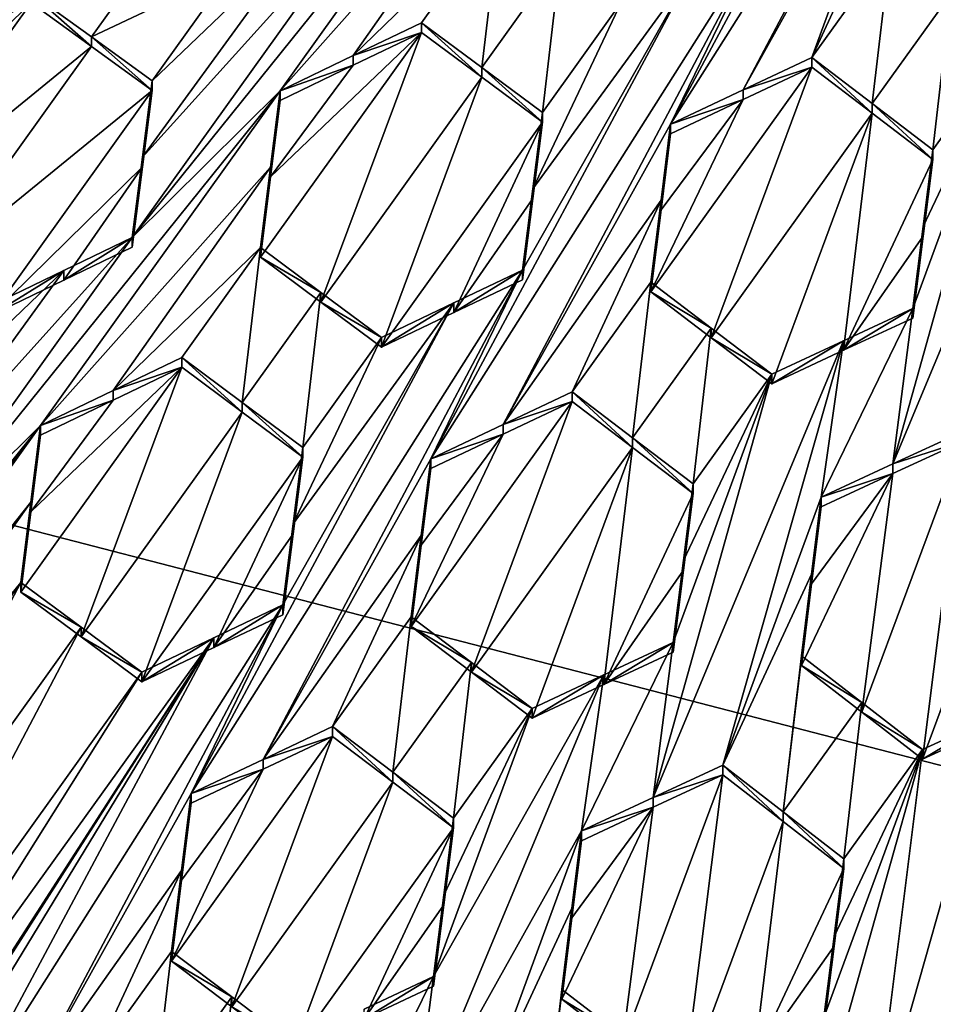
# Model space of a CAD drawing. Header units: metres. Extents: x -28 to 28, y -243 to 28.
# Tile 26 of 147: x -2.69 to -1.13, y -225.44 to -223.77. Entities that reach past the tile are written whole.
import ezdxf

# ---------------------------------------------------------------- set-up
doc = ezdxf.new("R2010")
doc.units = ezdxf.units.M
doc.layers.add('solid_10661043', color=7, linetype='CONTINUOUS')

msp = doc.modelspace()

# ---------------------------------------------------------------- linework, layer by layer
at = {"layer": 'solid_10661043'}
for points in [[(-6.468189, -240.147827, 149.682373), (0, -240.141998, 149.723801), (-2.982479, -33.177227, 120.627815)], [(0, -240.141998, 149.723801), (-0.000043, -33.363544, 120.662979), (-2.982479, -33.177227, 120.627815)], [(-3.305357, -235.757614, 145.381073), (-4.885979, -33.363503, 116.919937), (0.002991, -33.878384, 117.022713)], [(0, -235.869141, 145.41066), (-3.305357, -235.757614, 145.381073), (0.002991, -33.878384, 117.022713)], [(-5.242968, -219.076813, 116.413437), (8.043475, -227.407623, 118.645668), (-8.043475, -223.244019, 117.530037)], [(-5.242968, -219.076813, 116.413437), (7.775297, -222.446243, 117.316269), (8.043475, -227.407623, 118.645668)], [(-1.581202, -223.944351, 133.239075), (-1.017491, -223.054016, 133.338669), (-1.132678, -223.108551, 133.319489)], [(-1.581202, -223.944351, 133.239075), (-1.458029, -223.886093, 133.259369), (-1.017491, -223.054016, 133.338669)], [(-1.173332, -223.374985, 133.310272), (-1.017491, -223.054016, 133.338669), (-1.458029, -223.886093, 133.259369)], [(-1.581202, -223.944351, 133.239075), (-1.132678, -223.108551, 133.319489), (-1.425361, -223.623444, 133.267273)], [(-8.043475, -223.244019, 117.530037), (8.043475, -227.407623, 118.645668), (5.242968, -231.574844, 119.762268)], [(-8.043475, -223.244019, 117.530037), (5.242968, -231.574844, 119.762268), (-7.775297, -228.205399, 118.859436)], [(-1.8376, -223.317902, 133.185394), (-2.089629, -223.56752, 133.138107), (-2.4975, -224.137039, 133.06636)], [(-1.8376, -223.317902, 133.185394), (-2.4975, -224.137039, 133.06636), (-2.24547, -223.887466, 133.11348)], [(-1.854025, -223.447113, 133.185242), (-1.8376, -223.317902, 133.185394), (-2.24547, -223.887466, 133.11348)], [(-1.173332, -223.374985, 133.310272), (-1.458029, -223.886093, 133.259369), (-1.341171, -223.831009, 133.277954)], [(-1.189494, -223.503235, 133.305939), (-1.173332, -223.374985, 133.310272), (-1.341171, -223.831009, 133.277954)], [(-2.518517, -223.399979, 133.029831), (-3.14456, -223.953613, 132.907974), (-2.909738, -223.838272, 132.959198)], [(-2.753897, -223.519791, 132.978333), (-3.14456, -223.953613, 132.907974), (-2.518517, -223.399979, 133.029831)], [(-2.518517, -223.399979, 133.029831), (-2.909738, -223.838272, 132.959198), (-2.53578, -223.534744, 133.033478)], [(-1.854025, -223.447113, 133.185242), (-2.24547, -223.887466, 133.11348), (-2.121446, -223.827713, 133.138031)], [(-1.854025, -223.447113, 133.185242), (-2.121446, -223.827713, 133.138031), (-1.871512, -223.584824, 133.184479)], [(-1.189494, -223.503235, 133.305939), (-1.341171, -223.831009, 133.277954), (-1.207244, -223.644165, 133.300873)], [(-2.53578, -223.534744, 133.033478), (-2.909738, -223.838272, 132.959198), (-2.785959, -223.778, 132.986038)], [(-2.53578, -223.534744, 133.033478), (-2.785959, -223.778, 132.986038), (-2.669707, -223.721436, 133.011108)], [(-2.480153, -224.000671, 133.066193), (-2.4975, -224.137039, 133.06636), (-2.089629, -223.56752, 133.138107)], [(-2.480153, -224.000671, 133.066193), (-2.089629, -223.56752, 133.138107), (-2.205144, -223.623383, 133.114502)], [(-1.871512, -223.584824, 133.184479), (-2.121446, -223.827713, 133.138031), (-2.005439, -223.771896, 133.160675)], [(-1.90238, -223.848053, 133.181992), (-1.871512, -223.584824, 133.184479), (-2.005439, -223.771896, 133.160675)], [(-1.768452, -223.660965, 133.205856), (-1.871512, -223.584824, 133.184479), (-1.90238, -223.848053, 133.181992)], [(-2.566728, -223.795761, 133.039032), (-2.432801, -223.608932, 133.06189), (-2.669707, -223.721436, 133.011108)], [(-2.566728, -223.795761, 133.039032), (-2.32966, -223.68367, 133.088776), (-2.432801, -223.608932, 133.06189)], [(-2.480153, -224.000671, 133.066193), (-2.205144, -223.623383, 133.114502), (-2.463588, -223.87059, 133.065521)], [(-2.463588, -223.87059, 133.065521), (-2.205144, -223.623383, 133.114502), (-2.32966, -223.68367, 133.088776)], [(-1.989072, -224.51387, 133.167343), (-1.425361, -223.623444, 133.267273), (-1.541549, -223.678619, 133.247299)], [(-1.866336, -224.455673, 133.188095), (-1.425361, -223.623444, 133.267273), (-1.989072, -224.51387, 133.167343)], [(-1.581202, -223.944351, 133.239075), (-1.425361, -223.623444, 133.267273), (-1.866336, -224.455673, 133.188095)], [(-1.207244, -223.644165, 133.300873), (-1.341171, -223.831009, 133.277954), (-1.238024, -223.909439, 133.291031)], [(-1.104088, -223.722778, 133.313339), (-1.207244, -223.644165, 133.300873), (-1.238024, -223.909439, 133.291031)], [(-1.768452, -223.660965, 133.205856), (-1.90238, -223.848053, 133.181992), (-1.79932, -223.924667, 133.201599)], [(-1.768452, -223.660965, 133.205856), (-1.79932, -223.924667, 133.201599), (-1.665392, -223.737595, 133.225418)], [(-1.989072, -224.51387, 133.167343), (-1.541549, -223.678619, 133.247299), (-1.833232, -224.193008, 133.195343)], [(-1.541549, -223.678619, 133.247299), (-1.815703, -224.05426, 133.198746), (-1.833232, -224.193008, 133.195343)], [(-1.665392, -223.737595, 133.225418), (-1.815703, -224.05426, 133.198746), (-1.541549, -223.678619, 133.247299)], [(-2.566728, -223.795761, 133.039032), (-2.463588, -223.87059, 133.065521), (-2.32966, -223.68367, 133.088776)], [(-2.669707, -223.7379, 132.949661), (-2.669707, -223.721436, 133.011108), (-2.785959, -223.778, 132.986038)], [(-2.566728, -223.81221, 132.977585), (-2.669707, -223.721436, 133.011108), (-2.669707, -223.7379, 132.949661)], [(-2.566728, -223.81221, 132.977585), (-2.566728, -223.795761, 133.039032), (-2.669707, -223.721436, 133.011108)], [(-1.104088, -223.722778, 133.313339), (-1.238024, -223.909439, 133.291031), (-1.135052, -223.98822, 133.302307)], [(-1.104088, -223.722778, 133.313339), (-1.135052, -223.98822, 133.302307), (-1.001124, -223.801743, 133.323868)], [(-2.94365, -224.11998, 132.903046), (-2.669707, -223.7379, 132.949661), (-2.926407, -223.985062, 132.900558)], [(-2.566728, -223.81221, 132.977585), (-2.669707, -223.7379, 132.949661), (-2.94365, -224.11998, 132.903046)], [(-2.926407, -223.985062, 132.900558), (-2.669707, -223.7379, 132.949661), (-2.785907, -223.794464, 132.9245)], [(-2.785907, -223.794464, 132.9245), (-2.669707, -223.7379, 132.949661), (-2.785959, -223.778, 132.986038)], [(-1.665392, -223.737595, 133.225418), (-1.79932, -223.924667, 133.201599), (-1.815703, -224.05426, 133.198746)], [(-1.202998, -224.522552, 133.277908), (-0.878803, -223.745132, 133.339371), (-1.001124, -223.801743, 133.323868)], [(-1.202998, -224.522552, 133.277908), (-1.084773, -224.467972, 133.292404), (-0.878803, -223.745132, 133.339371)], [(-2.005439, -223.788284, 133.099518), (-2.005439, -223.771896, 133.160675), (-2.121446, -223.827713, 133.138031)], [(-1.90238, -223.864441, 133.120834), (-2.005439, -223.771896, 133.160675), (-2.005439, -223.788284, 133.099518)], [(-1.90238, -223.848053, 133.181992), (-2.005439, -223.771896, 133.160675), (-1.90238, -223.864441, 133.120834)], [(-2.463588, -223.887054, 133.004105), (-2.463588, -223.87059, 133.065521), (-2.566728, -223.795761, 133.039032)], [(-2.463588, -223.887054, 133.004105), (-2.566728, -223.795761, 133.039032), (-2.566728, -223.81221, 132.977585)], [(-2.279382, -224.171021, 133.050461), (-2.176322, -224.247208, 133.071671), (-2.005439, -223.788284, 133.099518)], [(-2.261986, -224.033936, 133.051559), (-2.279382, -224.171021, 133.050461), (-2.005439, -223.788284, 133.099518)], [(-2.261986, -224.033936, 133.051559), (-2.005439, -223.788284, 133.099518), (-2.121445, -223.844116, 133.076797)], [(-1.90238, -223.864441, 133.120834), (-2.005439, -223.788284, 133.099518), (-2.176322, -224.247208, 133.071671)], [(-2.121445, -223.844116, 133.076797), (-2.005439, -223.788284, 133.099518), (-2.121446, -223.827713, 133.138031)], [(-2.566728, -223.81221, 132.977585), (-2.94365, -224.11998, 132.903046), (-2.840657, -224.194534, 132.930161)], [(-2.463588, -223.887054, 133.004105), (-2.566728, -223.81221, 132.977585), (-2.840657, -224.194534, 132.930161)], [(-1.202998, -224.522552, 133.277908), (-1.001124, -223.801743, 133.323868), (-1.168963, -224.258118, 133.290237)], [(-1.001124, -223.801743, 133.323868), (-1.151445, -224.118683, 133.296524), (-1.168963, -224.258118, 133.290237)], [(-1.001124, -223.801743, 133.323868), (-1.135052, -223.98822, 133.302307), (-1.151445, -224.118683, 133.296524)], [(-2.121445, -223.844116, 133.076797), (-2.121446, -223.827713, 133.138031), (-2.24547, -223.887466, 133.11348)], [(-1.458029, -223.886093, 133.259369), (-1.341171, -223.847321, 133.217041), (-1.341171, -223.831009, 133.277954)], [(-1.341171, -223.831009, 133.277954), (-1.341171, -223.847321, 133.217041), (-1.238025, -223.925766, 133.230087)], [(-1.341171, -223.831009, 133.277954), (-1.238025, -223.925766, 133.230087), (-1.238024, -223.909439, 133.291031)], [(-2.261986, -224.033936, 133.051559), (-2.121445, -223.844116, 133.076797), (-2.24547, -223.9039, 133.052155)], [(-2.24547, -223.9039, 133.052155), (-2.121445, -223.844116, 133.076797), (-2.24547, -223.887466, 133.11348)], [(-1.90238, -223.848053, 133.181992), (-1.79932, -223.941055, 133.140457), (-1.79932, -223.924667, 133.201599)], [(-1.90238, -223.848053, 133.181992), (-1.90238, -223.864441, 133.120834), (-1.79932, -223.941055, 133.140457)], [(-1.341171, -223.847321, 133.217041), (-1.615114, -224.229691, 133.169434), (-1.511968, -224.307861, 133.183487)], [(-1.341171, -223.847321, 133.217041), (-1.458027, -223.902435, 133.198364), (-1.615114, -224.229691, 133.169434)], [(-1.238025, -223.925766, 133.230087), (-1.341171, -223.847321, 133.217041), (-1.511968, -224.307861, 133.183487)], [(-1.458029, -223.886093, 133.259369), (-1.458027, -223.902435, 133.198364), (-1.341171, -223.847321, 133.217041)], [(-1.90238, -223.864441, 133.120834), (-2.176322, -224.247208, 133.071671), (-2.073262, -224.323792, 133.0914)], [(-1.90238, -223.864441, 133.120834), (-2.073262, -224.323792, 133.0914), (-1.79932, -223.941055, 133.140457)], [(-2.480152, -224.017151, 133.0047), (-2.480153, -224.000671, 133.066193), (-2.463588, -223.87059, 133.065521)], [(-2.480152, -224.017151, 133.0047), (-2.463588, -223.87059, 133.065521), (-2.463588, -223.887054, 133.004105)], [(-2.90537, -224.706635, 132.994339), (-2.65334, -224.457108, 133.041306), (-2.24547, -223.887466, 133.11348)], [(-2.90537, -224.706635, 132.994339), (-2.24547, -223.887466, 133.11348), (-2.4975, -224.137039, 133.06636)], [(-2.463588, -223.887054, 133.004105), (-2.840657, -224.194534, 132.930161), (-2.73753, -224.269547, 132.955978)], [(-2.480152, -224.017151, 133.0047), (-2.463588, -223.887054, 133.004105), (-2.73753, -224.269547, 132.955978)], [(-2.261986, -224.017487, 133.112961), (-2.24547, -223.887466, 133.11348), (-2.65334, -224.457108, 133.041306)], [(-2.261986, -224.017487, 133.112961), (-2.24547, -223.9039, 133.052155), (-2.24547, -223.887466, 133.11348)], [(-1.581202, -223.944351, 133.239075), (-1.458027, -223.902435, 133.198364), (-1.458029, -223.886093, 133.259369)], [(-2.261986, -224.017487, 133.112961), (-2.261986, -224.033936, 133.051559), (-2.24547, -223.9039, 133.052155)], [(-1.458027, -223.902435, 133.198364), (-1.597527, -224.090164, 133.173996), (-1.615114, -224.229691, 133.169434)], [(-1.458027, -223.902435, 133.198364), (-1.581202, -223.960724, 133.178009), (-1.597527, -224.090164, 133.173996)], [(-1.581202, -223.944351, 133.239075), (-1.581202, -223.960724, 133.178009), (-1.458027, -223.902435, 133.198364)], [(-1.238024, -223.909439, 133.291031), (-1.238025, -223.925766, 133.230087), (-1.135052, -224.004547, 133.241348)], [(-1.238024, -223.909439, 133.291031), (-1.135052, -224.004547, 133.241348), (-1.135052, -223.98822, 133.302307)], [(-1.815703, -224.070663, 133.137512), (-1.815703, -224.05426, 133.198746), (-1.79932, -223.924667, 133.201599)], [(-1.79932, -223.941055, 133.140457), (-1.815703, -224.070663, 133.137512), (-1.79932, -223.924667, 133.201599)], [(-1.238025, -223.925766, 133.230087), (-1.511968, -224.307861, 133.183487), (-1.408994, -224.386322, 133.195969)], [(-1.238025, -223.925766, 133.230087), (-1.408994, -224.386322, 133.195969), (-1.286749, -224.329269, 133.213226)], [(-1.238025, -223.925766, 133.230087), (-1.286749, -224.329269, 133.213226), (-1.135052, -224.004547, 133.241348)], [(-2.073262, -224.323792, 133.0914), (-1.950082, -224.265045, 133.113495), (-1.79932, -223.941055, 133.140457)], [(-1.950082, -224.265045, 133.113495), (-1.815703, -224.070663, 133.137512), (-1.79932, -223.941055, 133.140457)], [(-1.597527, -224.073776, 133.235168), (-1.581202, -223.944351, 133.239075), (-1.866336, -224.455673, 133.188095)], [(-1.597527, -224.073776, 133.235168), (-1.581202, -223.960724, 133.178009), (-1.581202, -223.944351, 133.239075)], [(-1.597527, -224.073776, 133.235168), (-1.597527, -224.090164, 133.173996), (-1.581202, -223.960724, 133.178009)], [(-1.151455, -224.135117, 133.235474), (-1.151445, -224.118683, 133.296524), (-1.135052, -223.98822, 133.302307)], [(-1.135052, -224.004547, 133.241348), (-1.151455, -224.135117, 133.235474), (-1.135052, -223.98822, 133.302307)], [(-2.480153, -224.000671, 133.066193), (-2.4975, -224.153534, 133.004791), (-2.4975, -224.137039, 133.06636)], [(-2.480152, -224.017151, 133.0047), (-2.4975, -224.153534, 133.004791), (-2.480153, -224.000671, 133.066193)], [(-1.151455, -224.135117, 133.235474), (-1.135052, -224.004547, 133.241348), (-1.286749, -224.329269, 133.213226)], [(-2.480152, -224.017151, 133.0047), (-2.73753, -224.269547, 132.955978), (-2.613891, -224.209763, 132.981232)], [(-2.261986, -224.017487, 133.112961), (-2.65334, -224.457108, 133.041306), (-2.530044, -224.397751, 133.065491)], [(-2.480152, -224.017151, 133.0047), (-2.613891, -224.209763, 132.981232), (-2.4975, -224.153534, 133.004791)], [(-2.279382, -224.154556, 133.111938), (-2.261986, -224.017487, 133.112961), (-2.530044, -224.397751, 133.065491)], [(-2.279382, -224.154556, 133.111938), (-2.261986, -224.033936, 133.051559), (-2.261986, -224.017487, 133.112961)], [(-2.279382, -224.154556, 133.111938), (-2.279382, -224.171021, 133.050461), (-2.261986, -224.033936, 133.051559)], [(-1.833232, -224.209442, 133.134018), (-1.833232, -224.193008, 133.195343), (-1.815703, -224.05426, 133.198746)], [(-1.815703, -224.070663, 133.137512), (-1.833232, -224.209442, 133.134018), (-1.815703, -224.05426, 133.198746)], [(-1.950082, -224.265045, 133.113495), (-1.833232, -224.209442, 133.134018), (-1.815703, -224.070663, 133.137512)], [(-1.597527, -224.073776, 133.235168), (-1.866336, -224.455673, 133.188095), (-1.749041, -224.400192, 133.207428)], [(-1.615114, -224.213272, 133.230682), (-1.597527, -224.073776, 133.235168), (-1.749041, -224.400192, 133.207428)], [(-1.615114, -224.213272, 133.230682), (-1.597527, -224.090164, 133.173996), (-1.597527, -224.073776, 133.235168)], [(-1.615114, -224.213272, 133.230682), (-1.615114, -224.229691, 133.169434), (-1.597527, -224.090164, 133.173996)], [(-1.168963, -224.274506, 133.22908), (-1.168963, -224.258118, 133.290237), (-1.151445, -224.118683, 133.296524)], [(-1.151455, -224.135117, 133.235474), (-1.168963, -224.274506, 133.22908), (-1.151445, -224.118683, 133.296524)], [(-2.888073, -224.570572, 132.994522), (-2.90537, -224.706635, 132.994339), (-2.4975, -224.137039, 133.06636)], [(-2.888073, -224.570572, 132.994522), (-2.4975, -224.137039, 133.06636), (-2.613891, -224.193237, 133.042908)], [(-2.613891, -224.209763, 132.981232), (-2.613891, -224.193237, 133.042908), (-2.4975, -224.137039, 133.06636)], [(-2.4975, -224.153534, 133.004791), (-2.613891, -224.209763, 132.981232), (-2.4975, -224.137039, 133.06636)], [(-1.286749, -224.329269, 133.213226), (-1.168963, -224.274506, 133.22908), (-1.151455, -224.135117, 133.235474)], [(-2.279382, -224.154556, 133.111938), (-2.530044, -224.397751, 133.065491), (-2.413309, -224.341629, 133.08812)], [(-2.279382, -224.154556, 133.111938), (-2.413309, -224.341629, 133.08812), (-2.31025, -224.417831, 133.109283)], [(-2.176322, -224.230743, 133.133148), (-2.279382, -224.154556, 133.111938), (-2.31025, -224.417831, 133.109283)], [(-2.176322, -224.230743, 133.133148), (-2.279382, -224.171021, 133.050461), (-2.279382, -224.154556, 133.111938)], [(-2.176322, -224.230743, 133.133148), (-2.176322, -224.247208, 133.071671), (-2.279382, -224.171021, 133.050461)], [(-2.871458, -224.439972, 132.994293), (-2.888073, -224.570572, 132.994522), (-2.613891, -224.193237, 133.042908)], [(-2.871458, -224.439972, 132.994293), (-2.613891, -224.193237, 133.042908), (-2.73753, -224.252991, 133.017731)], [(-2.73753, -224.269547, 132.955978), (-2.73753, -224.252991, 133.017731), (-2.613891, -224.193237, 133.042908)], [(-2.613891, -224.209763, 132.981232), (-2.73753, -224.269547, 132.955978), (-2.613891, -224.193237, 133.042908)], [(-2.396942, -225.083466, 133.095306), (-1.833232, -224.193008, 133.195343), (-1.950083, -224.248596, 133.174896)], [(-2.396942, -225.083466, 133.095306), (-2.274547, -225.025345, 133.116364), (-1.833232, -224.193008, 133.195343)], [(-2.274547, -225.025345, 133.116364), (-1.989072, -224.51387, 133.167343), (-1.833232, -224.193008, 133.195343)], [(-1.950083, -224.248596, 133.174896), (-1.833232, -224.193008, 133.195343), (-1.950082, -224.265045, 133.113495)], [(-1.950082, -224.265045, 133.113495), (-1.833232, -224.193008, 133.195343), (-1.833232, -224.209442, 133.134018)], [(-1.615114, -224.213272, 133.230682), (-1.749041, -224.400192, 133.207428), (-1.645905, -224.478256, 133.221909)], [(-1.511968, -224.291443, 133.244766), (-1.615114, -224.213272, 133.230682), (-1.645905, -224.478256, 133.221909)], [(-1.511968, -224.291443, 133.244766), (-1.615114, -224.229691, 133.169434), (-1.615114, -224.213272, 133.230682)], [(-2.176322, -224.230743, 133.133148), (-2.31025, -224.417831, 133.109283), (-2.20719, -224.4944, 133.129044)], [(-2.073262, -224.307327, 133.152878), (-2.176322, -224.230743, 133.133148), (-2.20719, -224.4944, 133.129044)], [(-2.073262, -224.307327, 133.152878), (-2.176322, -224.247208, 133.071671), (-2.176322, -224.230743, 133.133148)], [(-1.511968, -224.291443, 133.244766), (-1.511968, -224.307861, 133.183487), (-1.615114, -224.229691, 133.169434)], [(-2.396942, -225.083466, 133.095306), (-1.950083, -224.248596, 133.174896), (-2.241102, -224.76265, 133.123169)], [(-2.223678, -224.624786, 133.126328), (-2.241102, -224.76265, 133.123169), (-1.950083, -224.248596, 133.174896)], [(-2.223678, -224.624786, 133.126328), (-1.950083, -224.248596, 133.174896), (-2.073262, -224.307327, 133.152878)], [(-2.073262, -224.307327, 133.152878), (-2.073262, -224.323792, 133.0914), (-2.176322, -224.247208, 133.071671)], [(-1.950083, -224.248596, 133.174896), (-1.950082, -224.265045, 133.113495), (-2.073262, -224.323792, 133.0914)], [(-1.950083, -224.248596, 133.174896), (-2.073262, -224.323792, 133.0914), (-2.073262, -224.307327, 133.152878)], [(-1.28675, -224.312866, 133.274445), (-1.324804, -224.57901, 133.262146), (-1.168963, -224.258118, 133.290237)], [(-1.202998, -224.522552, 133.277908), (-1.168963, -224.258118, 133.290237), (-1.324804, -224.57901, 133.262146)], [(-1.28675, -224.312866, 133.274445), (-1.168963, -224.258118, 133.290237), (-1.286749, -224.329269, 133.213226)], [(-1.286749, -224.329269, 133.213226), (-1.168963, -224.258118, 133.290237), (-1.168963, -224.274506, 133.22908)], [(-1.511968, -224.291443, 133.244766), (-1.645905, -224.478256, 133.221909), (-1.542922, -224.55658, 133.234879)], [(-1.511968, -224.291443, 133.244766), (-1.542922, -224.55658, 133.234879), (-1.408994, -224.369888, 133.257263)], [(-1.511968, -224.291443, 133.244766), (-1.408994, -224.369888, 133.257263), (-1.511968, -224.307861, 133.183487)], [(-2.223678, -224.624786, 133.126328), (-2.073262, -224.307327, 133.152878), (-2.20719, -224.4944, 133.129044)], [(-1.610913, -225.090378, 133.21257), (-1.28675, -224.312866, 133.274445), (-1.408994, -224.369888, 133.257263)], [(-1.610913, -225.090378, 133.21257), (-1.492643, -225.035385, 133.228516), (-1.28675, -224.312866, 133.274445)], [(-1.408994, -224.369888, 133.257263), (-1.408994, -224.386322, 133.195969), (-1.511968, -224.307861, 133.183487)], [(-1.492643, -225.035385, 133.228516), (-1.324804, -224.57901, 133.262146), (-1.28675, -224.312866, 133.274445)], [(-1.28675, -224.312866, 133.274445), (-1.286749, -224.329269, 133.213226), (-1.408994, -224.386322, 133.195969)], [(-1.408994, -224.369888, 133.257263), (-1.28675, -224.312866, 133.274445), (-1.408994, -224.386322, 133.195969)], [(-2.530044, -224.397751, 133.065491), (-2.413309, -224.358154, 133.026459), (-2.413309, -224.341629, 133.08812)], [(-2.413309, -224.341629, 133.08812), (-2.413309, -224.358154, 133.026459), (-2.31025, -224.434357, 133.047623)], [(-2.31025, -224.417831, 133.109283), (-2.413309, -224.341629, 133.08812), (-2.31025, -224.434357, 133.047623)], [(-2.687252, -224.740906, 132.977371), (-2.584192, -224.817123, 132.998459), (-2.413309, -224.358154, 133.026459)], [(-2.66992, -224.604279, 132.978622), (-2.687252, -224.740906, 132.977371), (-2.413309, -224.358154, 133.026459)], [(-2.66992, -224.604279, 132.978622), (-2.413309, -224.358154, 133.026459), (-2.530043, -224.414291, 133.003754)], [(-2.584192, -224.817123, 132.998459), (-2.31025, -224.434357, 133.047623), (-2.413309, -224.358154, 133.026459)], [(-2.530044, -224.397751, 133.065491), (-2.530043, -224.414291, 133.003754), (-2.413309, -224.358154, 133.026459)], [(-1.576834, -224.826202, 133.223907), (-1.610913, -225.090378, 133.21257), (-1.408994, -224.369888, 133.257263)], [(-1.559339, -224.687088, 133.22963), (-1.576834, -224.826202, 133.223907), (-1.408994, -224.369888, 133.257263)], [(-1.559339, -224.687088, 133.22963), (-1.408994, -224.369888, 133.257263), (-1.542922, -224.55658, 133.234879)], [(-2.530044, -224.397751, 133.065491), (-2.65334, -224.457108, 133.041306), (-2.530043, -224.414291, 133.003754)], [(-1.866336, -224.455673, 133.188095), (-1.749041, -224.416656, 133.146011), (-1.749041, -224.400192, 133.207428)], [(-1.645905, -224.49472, 133.160461), (-1.645905, -224.478256, 133.221909), (-1.749041, -224.400192, 133.207428)], [(-1.749041, -224.416656, 133.146011), (-1.645905, -224.49472, 133.160461), (-1.749041, -224.400192, 133.207428)], [(-2.66992, -224.604279, 132.978622), (-2.530043, -224.414291, 133.003754), (-2.65334, -224.473679, 132.979477)], [(-2.65334, -224.457108, 133.041306), (-2.65334, -224.473679, 132.979477), (-2.530043, -224.414291, 133.003754)], [(-2.31025, -224.417831, 133.109283), (-2.31025, -224.434357, 133.047623), (-2.20719, -224.510925, 133.067398)], [(-2.20719, -224.4944, 133.129044), (-2.31025, -224.417831, 133.109283), (-2.20719, -224.510925, 133.067398)], [(-1.919855, -224.877029, 133.113022), (-1.749041, -224.416656, 133.146011), (-2.022984, -224.799149, 133.097885)], [(-1.866335, -224.472153, 133.126602), (-2.022984, -224.799149, 133.097885), (-1.749041, -224.416656, 133.146011)], [(-1.919855, -224.877029, 133.113022), (-1.645905, -224.49472, 133.160461), (-1.749041, -224.416656, 133.146011)], [(-1.866335, -224.472153, 133.126602), (-1.749041, -224.416656, 133.146011), (-1.866336, -224.455673, 133.188095)], [(-2.584192, -224.817123, 132.998459), (-2.481133, -224.893677, 133.018295), (-2.31025, -224.434357, 133.047623)], [(-2.481133, -224.893677, 133.018295), (-2.20719, -224.510925, 133.067398), (-2.31025, -224.434357, 133.047623)], [(-4.12898, -226.415665, 132.77739), (-3.46908, -225.596481, 132.896545), (-2.65334, -224.457108, 133.041306)], [(-4.12898, -226.415665, 132.77739), (-2.65334, -224.457108, 133.041306), (-3.72111, -225.845963, 132.849792)], [(-3.31324, -225.276276, 132.922119), (-3.72111, -225.845963, 132.849792), (-2.65334, -224.457108, 133.041306)], [(-2.66992, -224.587692, 133.040543), (-2.65334, -224.457108, 133.041306), (-3.46908, -225.596481, 132.896545)], [(-2.90537, -224.706635, 132.994339), (-3.31324, -225.276276, 132.922119), (-2.65334, -224.457108, 133.041306)], [(-2.66992, -224.587692, 133.040543), (-2.65334, -224.473679, 132.979477), (-2.65334, -224.457108, 133.041306)], [(-1.866335, -224.472153, 133.126602), (-1.866336, -224.455673, 133.188095), (-1.989072, -224.51387, 133.167343)], [(-1.202998, -224.522552, 133.277908), (-1.084773, -224.48439, 133.231125), (-1.084773, -224.467972, 133.292404)], [(-2.66992, -224.587692, 133.040543), (-2.66992, -224.604279, 132.978622), (-2.65334, -224.473679, 132.979477)], [(-2.00552, -224.660706, 133.102051), (-2.022984, -224.799149, 133.097885), (-1.866335, -224.472153, 133.126602)], [(-2.00552, -224.660706, 133.102051), (-1.866335, -224.472153, 133.126602), (-1.989072, -224.530365, 133.105759)], [(-1.989072, -224.530365, 133.105759), (-1.866335, -224.472153, 133.126602), (-1.989072, -224.51387, 133.167343)], [(-1.542922, -224.573044, 133.173431), (-1.542922, -224.55658, 133.234879), (-1.645905, -224.478256, 133.221909)], [(-1.645905, -224.49472, 133.160461), (-1.542922, -224.573044, 133.173431), (-1.645905, -224.478256, 133.221909)], [(-1.152596, -225.025009, 133.203964), (-1.084773, -224.48439, 133.231125), (-1.255658, -224.945068, 133.196747)], [(-1.202997, -224.538986, 133.216583), (-1.255658, -224.945068, 133.196747), (-1.084773, -224.48439, 133.231125)], [(-1.202997, -224.538986, 133.216583), (-1.084773, -224.48439, 133.231125), (-1.202998, -224.522552, 133.277908)], [(-1.152596, -225.025009, 133.203964), (-0.981797, -224.564331, 133.238083), (-1.084773, -224.48439, 133.231125)], [(-2.20719, -224.4944, 133.129044), (-2.20719, -224.510925, 133.067398), (-2.223678, -224.641327, 133.06459)], [(-2.223678, -224.624786, 133.126328), (-2.20719, -224.4944, 133.129044), (-2.223678, -224.641327, 133.06459)], [(-1.816865, -224.955139, 133.126831), (-1.645905, -224.49472, 133.160461), (-1.919855, -224.877029, 133.113022)], [(-1.694778, -224.897873, 133.145157), (-1.645905, -224.49472, 133.160461), (-1.816865, -224.955139, 133.126831)], [(-1.694778, -224.897873, 133.145157), (-1.542922, -224.573044, 133.173431), (-1.645905, -224.49472, 133.160461)], [(-2.481133, -224.893677, 133.018295), (-2.358423, -224.835114, 133.040497), (-2.20719, -224.510925, 133.067398)], [(-2.358423, -224.835114, 133.040497), (-2.223678, -224.641327, 133.06459), (-2.20719, -224.510925, 133.067398)], [(-2.00552, -224.64418, 133.163727), (-1.989072, -224.51387, 133.167343), (-2.274547, -225.025345, 133.116364)], [(-2.00552, -224.64418, 133.163727), (-1.989072, -224.530365, 133.105759), (-1.989072, -224.51387, 133.167343)], [(-2.00552, -224.660706, 133.102051), (-1.989072, -224.530365, 133.105759), (-2.00552, -224.64418, 133.163727)], [(-1.202997, -224.538986, 133.216583), (-1.202998, -224.522552, 133.277908), (-1.324804, -224.57901, 133.262146)], [(-1.202997, -224.538986, 133.216583), (-1.358716, -224.865479, 133.188248), (-1.255658, -224.945068, 133.196747)], [(-1.202997, -224.538986, 133.216583), (-1.341282, -224.726654, 133.194717), (-1.358716, -224.865479, 133.188248)], [(-1.202997, -224.538986, 133.216583), (-1.324804, -224.595459, 133.200729), (-1.341282, -224.726654, 133.194717)], [(-1.202997, -224.538986, 133.216583), (-1.324804, -224.57901, 133.262146), (-1.324804, -224.595459, 133.200729)], [(-1.559346, -224.703629, 133.168091), (-1.542922, -224.55658, 133.234879), (-1.542922, -224.573044, 133.173431)], [(-1.559346, -224.703629, 133.168091), (-1.559339, -224.687088, 133.22963), (-1.542922, -224.55658, 133.234879)], [(-1.031337, -224.969467, 133.217163), (-0.981797, -224.564331, 133.238083), (-1.152596, -225.025009, 133.203964)], [(-1.559346, -224.703629, 133.168091), (-1.542922, -224.573044, 133.173431), (-1.694778, -224.897873, 133.145157)], [(-1.492643, -225.035385, 133.228516), (-1.341289, -224.710236, 133.25621), (-1.324804, -224.57901, 133.262146)], [(-1.324804, -224.595459, 133.200729), (-1.324804, -224.57901, 133.262146), (-1.341289, -224.710236, 133.25621)], [(-2.66992, -224.587692, 133.040543), (-3.46908, -225.596481, 132.896545), (-3.347315, -225.537949, 132.920166)], [(-2.66992, -224.587692, 133.040543), (-3.347315, -225.537949, 132.920166), (-2.687252, -224.724304, 133.039352)], [(-2.66992, -224.587692, 133.040543), (-2.687252, -224.724304, 133.039352), (-2.66992, -224.604279, 132.978622)], [(-1.341282, -224.726654, 133.194717), (-1.324804, -224.595459, 133.200729), (-1.341289, -224.710236, 133.25621)], [(-2.687252, -224.724304, 133.039352), (-2.687252, -224.740906, 132.977371), (-2.66992, -224.604279, 132.978622)], [(-2.223678, -224.624786, 133.126328), (-2.223678, -224.641327, 133.06459), (-2.241102, -224.779221, 133.06134)], [(-2.223678, -224.624786, 133.126328), (-2.241102, -224.779221, 133.06134), (-2.241102, -224.76265, 133.123169)], [(-2.358423, -224.835114, 133.040497), (-2.241102, -224.779221, 133.06134), (-2.223678, -224.641327, 133.06459)], [(-2.00552, -224.64418, 133.163727), (-2.274547, -225.025345, 133.116364), (-2.156911, -224.969589, 133.1362)], [(-2.00552, -224.64418, 133.163727), (-2.156911, -224.969589, 133.1362), (-2.022984, -224.782608, 133.159637)], [(-2.00552, -224.660706, 133.102051), (-2.00552, -224.64418, 133.163727), (-2.022984, -224.782608, 133.159637)], [(-2.00552, -224.660706, 133.102051), (-2.022984, -224.782608, 133.159637), (-2.022984, -224.799149, 133.097885)], [(-1.576834, -224.842712, 133.162262), (-1.576834, -224.826202, 133.223907), (-1.559339, -224.687088, 133.22963)], [(-1.559346, -224.703629, 133.168091), (-1.576834, -224.842712, 133.162262), (-1.559339, -224.687088, 133.22963)], [(-1.694778, -224.897873, 133.145157), (-1.576834, -224.842712, 133.162262), (-1.559346, -224.703629, 133.168091)], [(-1.492643, -225.035385, 133.228516), (-1.389576, -225.114807, 133.237686), (-1.341289, -224.710236, 133.25621)], [(-1.389576, -225.114807, 133.237686), (-1.358716, -224.848969, 133.249847), (-1.341289, -224.710236, 133.25621)], [(-1.341282, -224.726654, 133.194717), (-1.341289, -224.710236, 133.25621), (-1.358716, -224.848969, 133.249847)], [(-2.687252, -224.724304, 133.039352), (-3.347315, -225.537949, 132.920166), (-3.229049, -225.48114, 132.942886)], [(-3.12599, -225.557388, 132.963867), (-2.687252, -224.724304, 133.039352), (-3.229049, -225.48114, 132.942886)], [(-3.12599, -225.557388, 132.963867), (-2.584192, -224.800522, 133.060455), (-2.687252, -224.724304, 133.039352)], [(-2.584192, -224.800522, 133.060455), (-2.687252, -224.740906, 132.977371), (-2.687252, -224.724304, 133.039352)], [(-1.341282, -224.726654, 133.194717), (-1.358716, -224.848969, 133.249847), (-1.358716, -224.865479, 133.188248)], [(-2.584192, -224.800522, 133.060455), (-2.584192, -224.817123, 132.998459), (-2.687252, -224.740906, 132.977371)], [(-2.358424, -224.818527, 133.102402), (-2.804812, -225.653122, 133.023087), (-2.241102, -224.76265, 133.123169)], [(-2.682687, -225.595047, 133.044373), (-2.241102, -224.76265, 133.123169), (-2.804812, -225.653122, 133.023087)], [(-2.682687, -225.595047, 133.044373), (-2.396942, -225.083466, 133.095306), (-2.241102, -224.76265, 133.123169)], [(-2.358424, -224.818527, 133.102402), (-2.241102, -224.76265, 133.123169), (-2.358423, -224.835114, 133.040497)], [(-2.241102, -224.76265, 133.123169), (-2.241102, -224.779221, 133.06134), (-2.358423, -224.835114, 133.040497)], [(-2.053789, -225.047363, 133.151627), (-2.022984, -224.782608, 133.159637), (-2.156911, -224.969589, 133.1362)], [(-2.053789, -225.047363, 133.151627), (-1.919855, -224.860474, 133.174789), (-2.022984, -224.782608, 133.159637)], [(-2.022984, -224.799149, 133.097885), (-2.022984, -224.782608, 133.159637), (-1.919855, -224.860474, 133.174789)], [(-3.12599, -225.557388, 132.963867), (-3.02293, -225.633911, 132.983826), (-2.584192, -224.800522, 133.060455)], [(-2.584192, -224.800522, 133.060455), (-3.02293, -225.633911, 132.983826), (-2.481133, -224.877075, 133.080292)], [(-2.584192, -224.800522, 133.060455), (-2.481133, -224.877075, 133.080292), (-2.584192, -224.817123, 132.998459)], [(-1.919855, -224.877029, 133.113022), (-2.022984, -224.799149, 133.097885), (-1.919855, -224.860474, 133.174789)], [(-2.358424, -224.818527, 133.102402), (-3.056842, -225.902039, 132.978424), (-3.620553, -226.792496, 132.878357)], [(-2.358424, -224.818527, 133.102402), (-3.620553, -226.792496, 132.878357), (-3.212682, -226.222794, 132.95076)], [(-2.358424, -224.818527, 133.102402), (-3.212682, -226.222794, 132.95076), (-2.804812, -225.653122, 133.023087)], [(-2.358424, -224.818527, 133.102402), (-3.039623, -225.765869, 132.981277), (-3.056842, -225.902039, 132.978424)], [(-2.481133, -224.877075, 133.080292), (-3.039623, -225.765869, 132.981277), (-2.358424, -224.818527, 133.102402)], [(-2.481133, -224.877075, 133.080292), (-2.481133, -224.893677, 133.018295), (-2.584192, -224.817123, 132.998459)], [(-2.358424, -224.818527, 133.102402), (-2.358423, -224.835114, 133.040497), (-2.481133, -224.893677, 133.018295)], [(-2.481133, -224.877075, 133.080292), (-2.358424, -224.818527, 133.102402), (-2.481133, -224.893677, 133.018295)], [(-1.576834, -224.826202, 133.223907), (-1.732674, -225.147156, 133.195496), (-1.610913, -225.090378, 133.21257)], [(-1.576834, -224.826202, 133.223907), (-1.694779, -224.881332, 133.206863), (-1.732674, -225.147156, 133.195496)], [(-1.694778, -224.897873, 133.145157), (-1.694779, -224.881332, 133.206863), (-1.576834, -224.826202, 133.223907)], [(-1.576834, -224.842712, 133.162262), (-1.694778, -224.897873, 133.145157), (-1.576834, -224.826202, 133.223907)], [(-1.389576, -225.114807, 133.237686), (-1.255658, -224.928558, 133.258362), (-1.358716, -224.848969, 133.249847)], [(-1.358716, -224.865479, 133.188248), (-1.358716, -224.848969, 133.249847), (-1.255658, -224.928558, 133.258362)], [(-1.950792, -225.125397, 133.165802), (-1.919855, -224.860474, 133.174789), (-2.053789, -225.047363, 133.151627)], [(-1.950792, -225.125397, 133.165802), (-1.816865, -224.938583, 133.188614), (-1.919855, -224.860474, 133.174789)], [(-1.919855, -224.877029, 133.113022), (-1.919855, -224.860474, 133.174789), (-1.816865, -224.938583, 133.188614)], [(-1.255658, -224.945068, 133.196747), (-1.358716, -224.865479, 133.188248), (-1.255658, -224.928558, 133.258362)], [(-2.481133, -224.877075, 133.080292), (-3.02293, -225.633911, 132.983826), (-3.039623, -225.765869, 132.981277)], [(-1.694779, -224.881332, 133.206863), (-2.018874, -225.658783, 133.145142), (-1.732674, -225.147156, 133.195496)], [(-1.694779, -224.881332, 133.206863), (-1.984704, -225.394775, 133.15567), (-2.018874, -225.658783, 133.145142)], [(-1.694779, -224.881332, 133.206863), (-1.816865, -224.938583, 133.188614), (-1.984704, -225.394775, 133.15567)], [(-1.816865, -224.955139, 133.126831), (-1.919855, -224.877029, 133.113022), (-1.816865, -224.938583, 133.188614)], [(-1.694779, -224.881332, 133.206863), (-1.816865, -224.955139, 133.126831), (-1.816865, -224.938583, 133.188614)], [(-1.694778, -224.897873, 133.145157), (-1.816865, -224.955139, 133.126831), (-1.694779, -224.881332, 133.206863)], [(-1.389576, -225.114807, 133.237686), (-1.286524, -225.194534, 133.245621), (-1.255658, -224.928558, 133.258362)], [(-1.286524, -225.194534, 133.245621), (-1.152596, -225.008484, 133.26561), (-1.255658, -224.928558, 133.258362)], [(-1.255658, -224.945068, 133.196747), (-1.255658, -224.928558, 133.258362), (-1.152596, -225.008484, 133.26561)], [(-1.967257, -225.256165, 133.16095), (-1.984704, -225.394775, 133.15567), (-1.816865, -224.938583, 133.188614)], [(-1.967257, -225.256165, 133.16095), (-1.816865, -224.938583, 133.188614), (-1.950792, -225.125397, 133.165802)], [(-1.152596, -225.025009, 133.203964), (-1.255658, -224.945068, 133.196747), (-1.152596, -225.008484, 133.26561)], [(-1.031338, -224.952972, 133.278748), (-1.152596, -225.008484, 133.26561), (-1.236245, -225.675385, 133.231628)], [(-1.031338, -224.952972, 133.278748), (-1.236245, -225.675385, 133.231628), (-1.133313, -225.755783, 133.236755)], [(-1.031338, -224.952972, 133.278748), (-1.152596, -225.025009, 133.203964), (-1.152596, -225.008484, 133.26561)], [(-1.031337, -224.969467, 133.217163), (-1.152596, -225.025009, 133.203964), (-1.031338, -224.952972, 133.278748)], [(-2.274547, -225.025345, 133.116364), (-2.156911, -224.986176, 133.07428), (-2.156911, -224.969589, 133.1362)], [(-2.053789, -225.063965, 133.089691), (-2.053789, -225.047363, 133.151627), (-2.156911, -224.969589, 133.1362)], [(-2.156911, -224.986176, 133.07428), (-2.053789, -225.063965, 133.089691), (-2.156911, -224.969589, 133.1362)], [(-2.430854, -225.368744, 133.025864), (-2.327739, -225.446396, 133.041763), (-2.156911, -224.986176, 133.07428)], [(-2.274546, -225.041962, 133.054367), (-2.430854, -225.368744, 133.025864), (-2.156911, -224.986176, 133.07428)], [(-2.327739, -225.446396, 133.041763), (-2.053789, -225.063965, 133.089691), (-2.156911, -224.986176, 133.07428)], [(-2.274547, -225.025345, 133.116364), (-2.274546, -225.041962, 133.054367), (-2.156911, -224.986176, 133.07428)], [(-1.152596, -225.008484, 133.26561), (-1.35517, -225.729828, 133.218765), (-1.236245, -225.675385, 133.231628)], [(-1.320436, -225.464798, 133.232208), (-1.35517, -225.729828, 133.218765), (-1.152596, -225.008484, 133.26561)], [(-1.320436, -225.464798, 133.232208), (-1.152596, -225.008484, 133.26561), (-1.303125, -225.326843, 133.23909)], [(-1.303125, -225.326843, 133.23909), (-1.152596, -225.008484, 133.26561), (-1.286524, -225.194534, 133.245621)], [(-2.396942, -225.083466, 133.095306), (-2.274546, -225.041962, 133.054367), (-2.274547, -225.025345, 133.116364)], [(-1.610913, -225.090378, 133.21257), (-1.492643, -225.051926, 133.166763), (-1.492643, -225.035385, 133.228516)], [(-1.492643, -225.035385, 133.228516), (-1.492643, -225.051926, 133.166763), (-1.389576, -225.131363, 133.175903)], [(-1.492643, -225.035385, 133.228516), (-1.389576, -225.131363, 133.175903), (-1.389576, -225.114807, 133.237686)], [(-2.274546, -225.041962, 133.054367), (-2.413473, -225.231033, 133.029739), (-2.430854, -225.368744, 133.025864)], [(-2.274546, -225.041962, 133.054367), (-2.396942, -225.100113, 133.033218), (-2.413473, -225.231033, 133.029739)], [(-2.396942, -225.083466, 133.095306), (-2.396942, -225.100113, 133.033218), (-2.274546, -225.041962, 133.054367)], [(-1.950792, -225.141998, 133.103851), (-1.950792, -225.125397, 133.165802), (-2.053789, -225.047363, 133.151627)], [(-2.053789, -225.063965, 133.089691), (-1.950792, -225.141998, 133.103851), (-2.053789, -225.047363, 133.151627)], [(-1.492643, -225.051926, 133.166763), (-1.66349, -225.512665, 133.132309), (-1.560467, -225.592056, 133.141434)], [(-1.492643, -225.051926, 133.166763), (-1.610912, -225.106934, 133.150742), (-1.66349, -225.512665, 133.132309)], [(-1.610913, -225.090378, 133.21257), (-1.610912, -225.106934, 133.150742), (-1.492643, -225.051926, 133.166763)], [(-1.389576, -225.131363, 133.175903), (-1.492643, -225.051926, 133.166763), (-1.560467, -225.592056, 133.141434)], [(-2.327739, -225.446396, 133.041763), (-2.224735, -225.524277, 133.056534), (-2.053789, -225.063965, 133.089691)], [(-2.224735, -225.524277, 133.056534), (-1.950792, -225.141998, 133.103851), (-2.053789, -225.063965, 133.089691)], [(-2.682687, -225.595047, 133.044373), (-2.413473, -225.214371, 133.091904), (-2.396942, -225.083466, 133.095306)], [(-2.413473, -225.214371, 133.091904), (-2.396942, -225.100113, 133.033218), (-2.396942, -225.083466, 133.095306)], [(-2.413473, -225.214371, 133.091904), (-2.413473, -225.231033, 133.029739), (-2.396942, -225.100113, 133.033218)], [(-1.732674, -225.147156, 133.195496), (-1.610912, -225.106934, 133.150742), (-1.610913, -225.090378, 133.21257)], [(-1.610912, -225.106934, 133.150742), (-1.766586, -225.433517, 133.12204), (-1.66349, -225.512665, 133.132309)], [(-1.610912, -225.106934, 133.150742), (-1.749164, -225.294907, 133.128036), (-1.766586, -225.433517, 133.12204)], [(-1.610912, -225.106934, 133.150742), (-1.732674, -225.163742, 133.133606), (-1.749164, -225.294907, 133.128036)], [(-1.732674, -225.147156, 133.195496), (-1.732674, -225.163742, 133.133606), (-1.610912, -225.106934, 133.150742)], [(-1.389576, -225.114807, 133.237686), (-1.389576, -225.131363, 133.175903), (-1.286524, -225.211105, 133.183807)], [(-1.389576, -225.114807, 133.237686), (-1.286524, -225.211105, 133.183807), (-1.286524, -225.194534, 133.245621)], [(-1.967257, -225.272781, 133.098907), (-1.950792, -225.125397, 133.165802), (-1.950792, -225.141998, 133.103851)], [(-1.967257, -225.256165, 133.16095), (-1.950792, -225.125397, 133.165802), (-1.967257, -225.272781, 133.098907)], [(-1.389576, -225.131363, 133.175903), (-1.560467, -225.592056, 133.141434), (-1.439143, -225.536041, 133.156311)], [(-1.286524, -225.211105, 133.183807), (-1.389576, -225.131363, 133.175903), (-1.439143, -225.536041, 133.156311)], [(-2.224735, -225.524277, 133.056534), (-2.102817, -225.466888, 133.075562), (-1.950792, -225.141998, 133.103851)], [(-1.967257, -225.272781, 133.098907), (-1.950792, -225.141998, 133.103851), (-2.102817, -225.466888, 133.075562)], [(-1.732674, -225.147156, 133.195496), (-2.018874, -225.658783, 133.145142), (-1.900513, -225.60347, 133.162109)], [(-1.749169, -225.278351, 133.190018), (-1.732674, -225.147156, 133.195496), (-1.900513, -225.60347, 133.162109)], [(-1.749169, -225.278351, 133.190018), (-1.732674, -225.163742, 133.133606), (-1.732674, -225.147156, 133.195496)], [(-1.749169, -225.278351, 133.190018), (-1.749164, -225.294907, 133.128036), (-1.732674, -225.163742, 133.133606)], [(-1.286524, -225.194534, 133.245621), (-1.286524, -225.211105, 133.183807), (-1.30313, -225.34346, 133.17717)], [(-1.303125, -225.326843, 133.23909), (-1.286524, -225.194534, 133.245621), (-1.30313, -225.34346, 133.17717)], [(-2.682687, -225.595047, 133.044373), (-2.564781, -225.539078, 133.06456), (-2.413473, -225.214371, 133.091904)], [(-2.564781, -225.539078, 133.06456), (-2.430854, -225.352066, 133.08812), (-2.413473, -225.214371, 133.091904)], [(-2.430854, -225.352066, 133.08812), (-2.413473, -225.231033, 133.029739), (-2.413473, -225.214371, 133.091904)], [(-1.30313, -225.34346, 133.17717), (-1.286524, -225.211105, 133.183807), (-1.439143, -225.536041, 133.156311)], [(-2.430854, -225.352066, 133.08812), (-2.430854, -225.368744, 133.025864), (-2.413473, -225.231033, 133.029739)], [(-1.967257, -225.256165, 133.16095), (-1.967257, -225.272781, 133.098907), (-1.984704, -225.411423, 133.093536)], [(-1.967257, -225.256165, 133.16095), (-1.984704, -225.411423, 133.093536), (-1.984704, -225.394775, 133.15567)], [(-1.967257, -225.272781, 133.098907), (-2.102817, -225.466888, 133.075562), (-1.984704, -225.411423, 133.093536)], [(-1.749169, -225.278351, 133.190018), (-1.900513, -225.60347, 133.162109), (-1.797416, -225.682495, 133.172867)], [(-1.749169, -225.278351, 133.190018), (-1.797416, -225.682495, 133.172867), (-1.766586, -225.416885, 133.184128)], [(-1.749169, -225.278351, 133.190018), (-1.766586, -225.416885, 133.184128), (-1.749164, -225.294907, 133.128036)], [(-1.766586, -225.416885, 133.184128), (-1.766586, -225.433517, 133.12204), (-1.749164, -225.294907, 133.128036)], [(-1.303125, -225.326843, 133.23909), (-1.30313, -225.34346, 133.17717), (-1.320436, -225.481415, 133.170212)], [(-1.320436, -225.464798, 133.232208), (-1.303125, -225.326843, 133.23909), (-1.320436, -225.481415, 133.170212)], [(-2.564781, -225.539078, 133.06456), (-2.461672, -225.616669, 133.080688), (-2.430854, -225.352066, 133.08812)], [(-2.461672, -225.616669, 133.080688), (-2.327739, -225.429718, 133.104034), (-2.430854, -225.352066, 133.08812)], [(-2.327739, -225.429718, 133.104034), (-2.430854, -225.368744, 133.025864), (-2.430854, -225.352066, 133.08812)], [(-1.439143, -225.536041, 133.156311), (-1.320436, -225.481415, 133.170212), (-1.30313, -225.34346, 133.17717)], [(-2.327739, -225.429718, 133.104034), (-2.327739, -225.446396, 133.041763), (-2.430854, -225.368744, 133.025864)], [(-1.984704, -225.394775, 133.15567), (-2.140544, -225.715775, 133.127167), (-2.018874, -225.658783, 133.145142)], [(-1.984704, -225.394775, 133.15567), (-2.102818, -225.450226, 133.137772), (-2.140544, -225.715775, 133.127167)], [(-1.984704, -225.394775, 133.15567), (-2.102817, -225.466888, 133.075562), (-2.102818, -225.450226, 133.137772)], [(-1.984704, -225.394775, 133.15567), (-1.984704, -225.411423, 133.093536), (-2.102817, -225.466888, 133.075562)], [(-1.797416, -225.682495, 133.172867), (-1.663489, -225.496017, 133.194412), (-1.766586, -225.416885, 133.184128)], [(-1.766586, -225.416885, 133.184128), (-1.663489, -225.496017, 133.194412), (-1.766586, -225.433517, 133.12204)], [(-2.461672, -225.616669, 133.080688), (-2.358662, -225.694473, 133.095718), (-2.327739, -225.429718, 133.104034)], [(-2.358662, -225.694473, 133.095718), (-2.224735, -225.507584, 133.118805), (-2.327739, -225.429718, 133.104034)], [(-2.224735, -225.507584, 133.118805), (-2.327739, -225.446396, 133.041763), (-2.327739, -225.429718, 133.104034)], [(-1.663489, -225.496017, 133.194412), (-1.66349, -225.512665, 133.132309), (-1.766586, -225.433517, 133.12204)]]:
    msp.add_3dface(points, dxfattribs=at)

doc.saveas('drawing.dxf')
